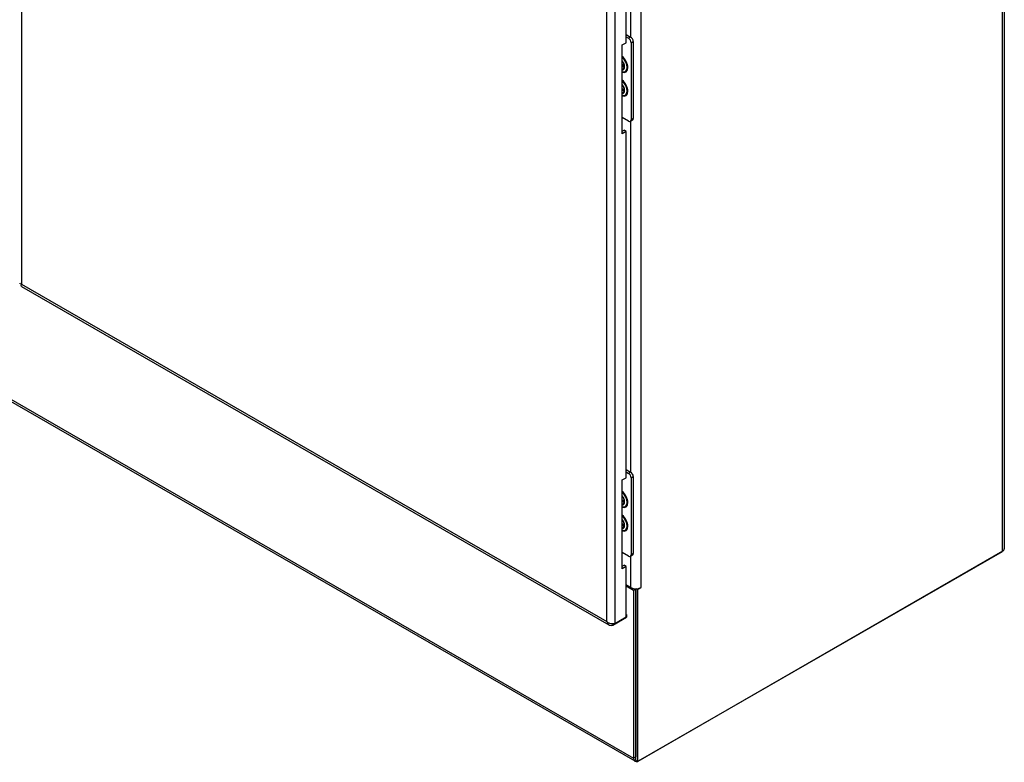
# Model space of a CAD drawing. Extents: x 807 to 1172, y 30 to 260.
# Tile 152 of 214: x 1121 to 1150, y 80 to 102. Entities that reach past the tile are written whole.
import ezdxf

# ---------------------------------------------------------------- set-up
doc = ezdxf.new("R2010")
doc.units = 0
doc.header["$LTSCALE"] = 4
doc.header["$MEASUREMENT"] = 0
doc.layers.get('0').update_dxf_attribs({"linetype": 'CONTINUOUS'})

msp = doc.modelspace()

# ---------------------------------------------------------------- linework, layer by layer
for p, q in [((1121.332, 137.343), (1121.332, 93.775)), ((1150.022, 85.977), (1150.022, 135.727)), ((1150.071, 135.795), (1150.071, 86.045)), ((1138.684, 127.551), (1138.684, 83.855)), ((1138.447, 83.92), (1138.447, 127.487)), ((1139.442, 127.371), (1139.442, 84.914)), ((1139.149, 100.998), (1139.149, 111.256)), ((1139.014, 100.835), (1139.014, 110.952)), ((1139.014, 101.075), (1139.146, 100.999)), ((1138.902, 100.77), (1139.014, 100.835)), ((1138.902, 98.176), (1138.902, 100.77)), ((1139.014, 101.004), (1139.084, 100.964)), ((1139.146, 100.999), (1139.084, 100.964)), ((1139.159, 100.834), (1139.221, 100.87)), ((1139.159, 100.834), (1139.159, 98.586)), ((1139.221, 100.87), (1139.221, 98.622)), ((1103.384, 100.577), (1139.233, 79.933)), ((1139.276, 79.838), (1103.427, 100.482)), ((1139.084, 98.542), (1138.902, 98.647)), ((1139.199, 98.573), (1139.137, 98.537)), ((1139.149, 88.286), (1139.149, 98.545)), ((1139.221, 98.622), (1139.159, 98.586)), ((1138.902, 98.248), (1138.952, 98.277)), ((1139.014, 98.241), (1138.902, 98.176)), ((1139.014, 98.241), (1138.952, 98.277)), ((1139.014, 88.124), (1139.014, 98.241)), ((1121.332, 93.775), (1138.447, 83.92)), ((1121.339, 93.715), (1138.51, 83.827)), ((1138.902, 88.059), (1139.014, 88.124)), ((1139.014, 88.364), (1139.146, 88.288)), ((1139.014, 88.292), (1139.084, 88.252)), ((1139.146, 88.288), (1139.084, 88.252)), ((1139.159, 88.123), (1139.221, 88.159)), ((1139.159, 88.123), (1139.159, 85.875)), ((1139.221, 88.159), (1139.221, 85.91)), ((1138.902, 85.465), (1138.902, 88.059)), ((1139.084, 85.831), (1138.902, 85.936)), ((1139.199, 85.862), (1139.137, 85.826)), ((1139.149, 84.914), (1139.149, 85.833)), ((1139.221, 85.91), (1139.159, 85.875)), ((1150.022, 85.977), (1139.358, 79.836)), ((1139.38, 79.848), (1150.016, 85.973)), ((1150.016, 85.973), (1150.016, 85.973)), ((1138.902, 85.537), (1138.952, 85.565)), ((1139.014, 85.53), (1138.902, 85.465)), ((1139.014, 85.53), (1138.952, 85.565)), ((1139.014, 84.046), (1139.014, 85.53)), ((1139.149, 84.914), (1139.014, 84.992)), ((1139.233, 84.83), (1139.014, 84.956)), ((1139.296, 84.865), (1139.233, 84.83)), ((1139.233, 84.83), (1139.233, 79.933)), ((1139.27, 84.88), (1139.296, 84.865)), ((1139.296, 79.871), (1139.296, 84.879)), ((1139.296, 84.865), (1139.296, 79.969)), ((1139.358, 84.855), (1139.315, 84.88)), ((1139.442, 84.903), (1139.358, 84.855)), ((1139.358, 79.836), (1139.358, 84.855)), ((1139.432, 84.909), (1139.442, 84.903)), ((1139.026, 84.124), (1139.014, 84.131)), ((1139.014, 84.117), (1139.026, 84.124)), ((1139.026, 84.124), (1139.026, 84.052)), ((1138.621, 83.819), (1139.026, 84.052)), ((1138.621, 83.851), (1138.621, 83.819)), ((1139.014, 84.046), (1138.684, 83.855)), ((1139.233, 79.933), (1139.296, 79.969)), ((1139.296, 79.871), (1139.358, 79.836)), ((1139.38, 79.848), (1139.38, 79.848))]:
    msp.add_line(p, q)
for centre, major_axis, ratio, start_param, end_param in [((1139.084, 100.877), (0.0528, -0.0917), 0.578093, 0.787332, 2.358128), ((1139.146, 100.913), (-0.0528, 0.0917), 0.578093, 3.928925, 5.499721), ((1138.859, 100.228), (0.144, -0.25), 0.578093, 5.710602, 8.430433), ((1138.853, 100.224), (0.134, -0.232), 0.578093, 5.761888, 8.379146), ((1138.828, 100.21), (0.099, -0.172), 0.578093, 6.053237, 8.087797), ((1138.928, 100.268), (0.0486, -0.0843), 0.578093, 5.114151, 5.889541), ((1138.89, 100.246), (0.0486, -0.0843), 0.578093, 5.667904, 6.71529), ((1138.882, 100.241), (0.059, -0.103), 0.578093, 5.744788, 6.658636), ((1138.89, 100.246), (0.059, -0.103), 0.578093, 5.637173, 6.208588), ((1138.835, 100.214), (0.088, -0.153), 0.578093, 6.069398, 6.94667), ((1138.859, 99.536), (0.144, -0.25), 0.578093, 5.710602, 8.430433), ((1138.853, 99.533), (0.134, -0.232), 0.578093, 5.761888, 8.379146), ((1138.828, 99.518), (0.099, -0.172), 0.578093, 6.053237, 8.087797), ((1138.922, 99.572), (0.0562, -0.0975), 0.578093, 5.250921, 5.97862), ((1138.882, 99.549), (0.059, -0.103), 0.578093, 5.744788, 6.658636), ((1138.89, 99.554), (0.059, -0.103), 0.578093, 5.637173, 6.208588), ((1138.835, 99.522), (0.088, -0.153), 0.578093, 6.069398, 6.94667), ((1139.084, 98.629), (0.0528, -0.0917), 0.578093, 5.499721, 7.070517), ((1139.146, 98.665), (0.0528, -0.0917), 0.578093, 0, 0.787332), ((1139.084, 88.166), (0.0528, -0.0917), 0.578093, 0.787332, 2.358128), ((1139.146, 88.202), (-0.0528, 0.0917), 0.578093, 3.928925, 5.499721), ((1138.859, 87.517), (0.144, -0.25), 0.578093, 5.710602, 8.430433), ((1138.853, 87.513), (0.134, -0.232), 0.578093, 5.761888, 8.379146), ((1138.828, 87.499), (0.099, -0.172), 0.578093, 6.053237, 8.087797), ((1138.922, 87.553), (0.0562, -0.0975), 0.578093, 5.250921, 5.97862), ((1138.882, 87.53), (0.059, -0.103), 0.578093, 5.744788, 6.658636), ((1138.89, 87.535), (0.059, -0.103), 0.578093, 5.637173, 6.208588), ((1138.835, 87.503), (0.088, -0.153), 0.578093, 6.069398, 6.94667), ((1138.859, 86.825), (0.144, -0.25), 0.578093, 5.710602, 8.430433), ((1138.853, 86.821), (0.134, -0.232), 0.578093, 5.761888, 8.379146), ((1138.828, 86.807), (0.099, -0.172), 0.578093, 6.053237, 8.087797), ((1138.922, 86.861), (0.0562, -0.0975), 0.578093, 5.250921, 5.97862), ((1138.882, 86.838), (0.059, -0.103), 0.578093, 5.744788, 6.658636), ((1138.89, 86.843), (0.059, -0.103), 0.578093, 5.637173, 6.208588), ((1138.835, 86.811), (0.088, -0.153), 0.578093, 6.069398, 6.94667), ((1139.084, 85.918), (0.0528, -0.0917), 0.578093, 5.499721, 7.070517), ((1139.146, 85.953), (0.0528, -0.0917), 0.578093, 0, 0.787332), ((1149.903, 86.045), (0.167, 0), 0.575862, 5.497787, 6.283185), ((1139.296, 84.998), (-0.207, 0), 0.575862, 0.785398, 2.356194), ((1139.442, 84.909), (0.0033, 0.00573), 0.578093, 3.925057, 7.06665), ((1139.38, 80.017), (-0.103, -0.179), 0.578093, 5.495853, 6.904743), ((1139.38, 80.017), (0.103, 0.179), 0.578093, 3.86776, 3.925057)]:
    msp.add_ellipse(centre, major_axis=major_axis, ratio=ratio, start_param=start_param, end_param=end_param)
for points, knots in [([(1138.902, 100.296), (1138.909, 100.286), (1138.915, 100.277), (1138.93, 100.251), (1138.938, 100.234), (1138.95, 100.201), (1138.955, 100.185), (1138.96, 100.154), (1138.96, 100.14), (1138.959, 100.126), (1138.959, 100.126), (1138.959, 100.125)], [2.151472, 2.151472, 2.151472, 2.151472, 2.342656, 2.342656, 2.645426, 2.645426, 2.946711, 2.946711, 3.243648, 3.243648, 3.26544, 3.26544, 3.26544, 3.26544]), ([(1138.902, 99.604), (1138.909, 99.595), (1138.915, 99.585), (1138.93, 99.559), (1138.938, 99.543), (1138.95, 99.51), (1138.955, 99.493), (1138.96, 99.462), (1138.96, 99.448), (1138.959, 99.435), (1138.959, 99.434), (1138.959, 99.433)], [2.151472, 2.151472, 2.151472, 2.151472, 2.342656, 2.342656, 2.645426, 2.645426, 2.946711, 2.946711, 3.243648, 3.243648, 3.26544, 3.26544, 3.26544, 3.26544]), ([(1121.339, 93.715), (1121.337, 93.716), (1121.335, 93.718), (1121.333, 93.72), (1121.326, 93.731), (1121.325, 93.751), (1121.332, 93.775)], [0.7834645, 0.7834645, 0.7834645, 0.7834645, 0.9353272, 0.9353272, 0.9353272, 1.5707963, 1.5707963, 1.5707963, 1.5707963]), ([(1138.902, 87.584), (1138.909, 87.575), (1138.915, 87.566), (1138.93, 87.54), (1138.938, 87.523), (1138.95, 87.49), (1138.955, 87.474), (1138.96, 87.443), (1138.96, 87.429), (1138.959, 87.415), (1138.959, 87.414), (1138.959, 87.413)], [2.151472, 2.151472, 2.151472, 2.151472, 2.342656, 2.342656, 2.645426, 2.645426, 2.946711, 2.946711, 3.243648, 3.243648, 3.26544, 3.26544, 3.26544, 3.26544]), ([(1138.902, 86.892), (1138.909, 86.883), (1138.915, 86.874), (1138.93, 86.848), (1138.938, 86.831), (1138.95, 86.798), (1138.955, 86.782), (1138.96, 86.751), (1138.96, 86.737), (1138.959, 86.723), (1138.959, 86.723), (1138.959, 86.722)], [2.151472, 2.151472, 2.151472, 2.151472, 2.342656, 2.342656, 2.645426, 2.645426, 2.946711, 2.946711, 3.243648, 3.243648, 3.26544, 3.26544, 3.26544, 3.26544]), ([(1138.684, 83.855), (1138.647, 83.847), (1138.592, 83.849), (1138.54, 83.866), (1138.505, 83.878), (1138.472, 83.897), (1138.447, 83.92)], [0, 0, 0, 0, 0.935327, 0.935327, 0.935327, 1.570796, 1.570796, 1.570796, 1.570796]), ([(1138.447, 83.92), (1138.458, 83.871), (1138.488, 83.833), (1138.528, 83.818), (1138.556, 83.808), (1138.589, 83.809), (1138.621, 83.819)], [0, 0, 0, 0, 0.935327, 0.935327, 0.935327, 1.570796, 1.570796, 1.570796, 1.570796])]:
    msp.add_open_spline(points, degree=3, knots=knots)
msp.add_open_spline([(1121.332, 93.775), (1121.301, 93.782), (1121.284, 93.797), (1121.284, 93.811)], degree=3)

doc.saveas('drawing.dxf')
